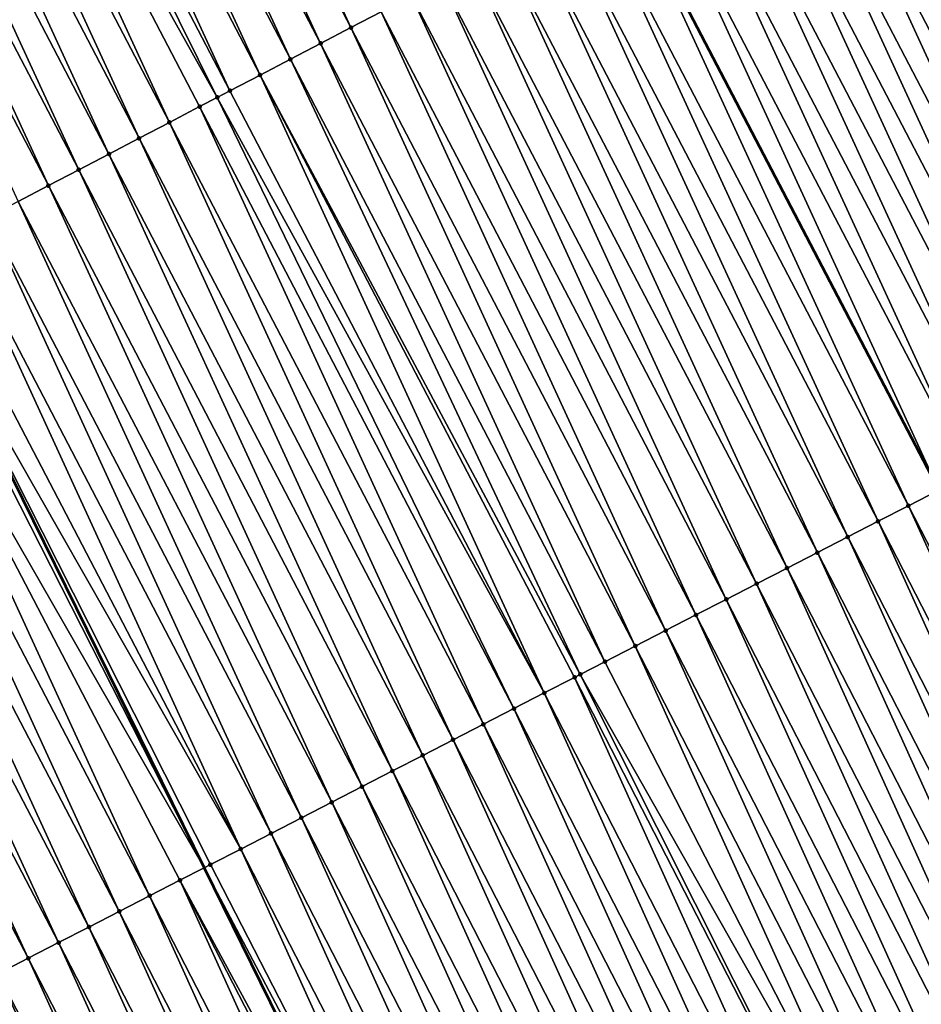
# Model space of a CAD drawing. Header units: feet. Extents: x 2007189 to 2022806, y 818621 to 837694.
# Tile 92 of 256: x 2012985 to 2013012, y 823729 to 823758. Entities that reach past the tile are written whole.
import ezdxf

# ---------------------------------------------------------------- set-up
doc = ezdxf.new("R2010")
doc.units = ezdxf.units.FT
doc.header["$MEASUREMENT"] = 0
doc.layers.add('I-77-MM17-21_SB-Surface-TIN', color=7, linetype='Continuous')
for name, color, linetype, lineweight in [('Road Shots', 141, 'Continuous', 100), ('Road X-Section', 40, 'Continuous', 13), ('STRIPING', 60, 'Continuous', 53)]:
    doc.layers.add(name, color=color, linetype=linetype, lineweight=lineweight)

msp = doc.modelspace()

# ---------------------------------------------------------------- linework, layer by layer
at = {"layer": 'I-77-MM17-21_SB-Surface-TIN', "color": 128, "linetype": 'Continuous', "lineweight": -3}
for points in [[(2012995.111749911, 823757.3989001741, 301.8382532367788), (2012986.735409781, 823775.585238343, 302.1457625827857), (2012985.849039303, 823775.1222616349, 302.1292725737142)], [(2012995.111749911, 823757.3989001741, 301.8382532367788), (2012995.998120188, 823757.8618772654, 301.8547122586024), (2012986.735409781, 823775.585238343, 302.1457625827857)], [(2012994.225372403, 823756.9359369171, 301.8206965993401), (2012985.849039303, 823775.1222616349, 302.1292725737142), (2012984.962677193, 823774.659268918, 302.1140527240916)], [(2012994.225372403, 823756.9359369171, 301.8206965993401), (2012995.111749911, 823757.3989001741, 301.8382532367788), (2012985.849039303, 823775.1222616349, 302.1292725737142)], [(2012993.33899588, 823756.472971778, 301.8032892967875), (2012984.962677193, 823774.659268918, 302.1140527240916), (2012984.076304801, 823774.1962958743, 302.0972719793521)], [(2012993.33899588, 823756.472971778, 301.8032892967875), (2012994.225372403, 823756.9359369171, 301.8206965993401), (2012984.962677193, 823774.659268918, 302.1140527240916)], [(2012992.452588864, 823756.0100649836, 301.781252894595), (2012984.076304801, 823774.1962958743, 302.0972719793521), (2012983.189894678, 823773.733395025, 302.0747633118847)], [(2012992.452588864, 823756.0100649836, 301.781252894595), (2012993.33899588, 823756.472971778, 301.8032892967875), (2012984.076304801, 823774.1962958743, 302.0972719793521)], [(2012991.566229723, 823755.547066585, 301.7664844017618), (2012983.189894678, 823773.733395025, 302.0747633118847), (2012982.303460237, 823773.2705407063, 302.0485628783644)], [(2012991.566229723, 823755.547066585, 301.7664844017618), (2012992.452588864, 823756.0100649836, 301.781252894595), (2012983.189894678, 823773.733395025, 302.0747633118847)], [(2012991.195842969, 823755.3536583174, 301.7561445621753), (2012982.303460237, 823773.2705407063, 302.0485628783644), (2012981.417037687, 823772.807663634, 302.0241677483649)], [(2012991.195842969, 823755.3536583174, 301.7561445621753), (2012991.566229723, 823755.547066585, 301.7664844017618), (2012982.303460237, 823773.2705407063, 302.0485628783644)], [(2012989.793358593, 823754.6213622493, 301.7137434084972), (2012981.417037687, 823772.807663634, 302.0241677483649), (2012980.530622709, 823772.3447720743, 302.0009220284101)], [(2012989.793358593, 823754.6213622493, 301.7137434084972), (2012990.679787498, 823755.0842271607, 301.7391028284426), (2012981.417037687, 823772.807663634, 302.0241677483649)], [(2012990.679787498, 823755.0842271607, 301.7391028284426), (2012991.195842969, 823755.3536583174, 301.7561445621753), (2012981.417037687, 823772.807663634, 302.0241677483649)], [(2012988.906973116, 823754.1584142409, 301.6949769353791), (2012980.530622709, 823772.3447720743, 302.0009220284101), (2012979.644262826, 823771.8817750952, 301.9860403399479)], [(2012988.906973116, 823754.1584142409, 301.6949769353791), (2012989.793358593, 823754.6213622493, 301.7137434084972), (2012980.530622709, 823772.3447720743, 302.0009220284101)], [(2012988.020600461, 823753.6954416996, 301.6781569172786), (2012979.644262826, 823771.8817750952, 301.9860403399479), (2012978.757882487, 823771.4188172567, 301.9680532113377)], [(2012988.020600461, 823753.6954416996, 301.6781569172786), (2012988.906973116, 823754.1584142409, 301.6949769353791), (2012979.644262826, 823771.8817750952, 301.9860403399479)], [(2012987.134206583, 823753.2325097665, 301.658115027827), (2012978.757882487, 823771.4188172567, 301.9680532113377), (2012977.871479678, 823770.9559024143, 301.9466547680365)], [(2012987.134206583, 823753.2325097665, 301.658115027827), (2012988.020600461, 823753.6954416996, 301.6781569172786), (2012978.757882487, 823771.4188172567, 301.9680532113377)], [(2012986.247808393, 823752.769586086, 301.6374183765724), (2012977.871479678, 823770.9559024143, 301.9466547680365), (2012976.985078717, 823770.4929840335, 301.9255370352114)], [(2012986.247808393, 823752.769586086, 301.6374183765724), (2012987.134206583, 823753.2325097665, 301.658115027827), (2012977.871479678, 823770.9559024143, 301.9466547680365)], [(2012985.361407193, 823752.3066681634, 301.616264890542), (2012986.247808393, 823752.769586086, 301.6374183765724), (2012976.985078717, 823770.4929840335, 301.9255370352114)], [(2013020.34316585, 823747.9637418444, 301.9035092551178), (2013011.95326647, 823766.1945439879, 302.2240408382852), (2013011.066874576, 823765.7316082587, 302.2043001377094)], [(2013019.453746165, 823747.5066502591, 301.882050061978), (2013011.066874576, 823765.7316082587, 302.2043001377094), (2013010.180481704, 823765.2686744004, 302.184410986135)], [(2013019.453746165, 823747.5066502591, 301.882050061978), (2013020.34316585, 823747.9637418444, 301.9035092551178), (2013011.066874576, 823765.7316082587, 302.2043001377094)], [(2013018.564358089, 823747.0494972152, 301.8654730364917), (2013010.180481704, 823765.2686744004, 302.184410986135), (2013009.294093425, 823764.8057317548, 302.1652190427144)], [(2013018.564358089, 823747.0494972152, 301.8654730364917), (2013019.453746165, 823747.5066502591, 301.882050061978), (2013010.180481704, 823765.2686744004, 302.184410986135)], [(2013017.674963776, 823746.5923563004, 301.8479324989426), (2013009.294093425, 823764.8057317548, 302.1652190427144), (2013008.407694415, 823764.3428096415, 302.1443980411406)], [(2013017.674963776, 823746.5923563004, 301.8479324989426), (2013018.564358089, 823747.0494972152, 301.8654730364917), (2013009.294093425, 823764.8057317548, 302.1652190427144)], [(2013016.785571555, 823746.1352113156, 301.8307152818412), (2013008.407694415, 823764.3428096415, 302.1443980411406), (2013007.521294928, 823763.8798884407, 302.1235046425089)], [(2013016.785571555, 823746.1352113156, 301.8307152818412), (2013017.674963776, 823746.5923563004, 301.8479324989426), (2013008.407694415, 823764.3428096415, 302.1443980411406)], [(2013015.896158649, 823745.6781065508, 301.8103030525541), (2013007.521294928, 823763.8798884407, 302.1235046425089), (2013006.63490689, 823763.4169453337, 302.1043492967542)], [(2013015.896158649, 823745.6781065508, 301.8103030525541), (2013016.785571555, 823746.1352113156, 301.8307152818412), (2013007.521294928, 823763.8798884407, 302.1235046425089)], [(2013015.006740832, 823745.2210113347, 301.7891322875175), (2013006.63490689, 823763.4169453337, 302.1043492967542), (2013005.748488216, 823762.9540608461, 302.0805430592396)], [(2013015.006740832, 823745.2210113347, 301.7891322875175), (2013015.896158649, 823745.6781065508, 301.8103030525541), (2013006.63490689, 823763.4169453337, 302.1043492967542)], [(2013014.117342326, 823744.7638785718, 301.7709441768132), (2013005.748488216, 823762.9540608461, 302.0805430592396), (2013004.862078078, 823762.4911600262, 302.0580326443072)], [(2013014.117342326, 823744.7638785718, 301.7709441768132), (2013015.006740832, 823745.2210113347, 301.7891322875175), (2013005.748488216, 823762.9540608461, 302.0805430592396)], [(2013013.227951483, 823744.3067309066, 301.7539398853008), (2013004.862078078, 823762.4911600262, 302.0580326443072), (2013003.975676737, 823762.0282423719, 302.0368578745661)], [(2013013.227951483, 823744.3067309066, 301.7539398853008), (2013014.117342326, 823744.7638785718, 301.7709441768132), (2013004.862078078, 823762.4911600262, 302.0580326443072)], [(2013003.975676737, 823762.0282423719, 302.0368578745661), (2013003.089299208, 823761.5652765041, 302.0194631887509), (2013012.338540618, 823743.8496193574, 301.7340197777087)], [(2013013.227951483, 823744.3067309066, 301.7539398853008), (2013003.975676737, 823762.0282423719, 302.0368578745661), (2013012.338540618, 823743.8496193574, 301.7340197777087)], [(2013011.44913947, 823743.392494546, 301.7152468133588), (2013003.089299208, 823761.5652765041, 302.0194631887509), (2013002.202915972, 823761.1023268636, 302.0008713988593)], [(2013011.44913947, 823743.392494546, 301.7152468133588), (2013012.338540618, 823743.8496193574, 301.7340197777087), (2013003.089299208, 823761.5652765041, 302.0194631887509)], [(2013010.559685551, 823742.9354695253, 301.6884998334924), (2013002.202915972, 823761.1023268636, 302.0008713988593), (2013001.316495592, 823760.6394456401, 301.9768061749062)], [(2013010.559685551, 823742.9354695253, 301.6884998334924), (2013011.44913947, 823743.392494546, 301.7152468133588), (2013002.202915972, 823761.1023268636, 302.0008713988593)], [(2013009.670228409, 823742.4784507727, 301.6612549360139), (2013001.316495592, 823760.6394456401, 301.9768061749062), (2013000.43004735, 823760.1766177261, 301.9485113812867)], [(2013009.670228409, 823742.4784507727, 301.6612549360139), (2013010.559685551, 823742.9354695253, 301.6884998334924), (2013001.316495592, 823760.6394456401, 301.9768061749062)], [(2013008.780809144, 823742.0213583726, 301.6398604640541), (2013000.43004735, 823760.1766177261, 301.9485113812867), (2012999.543649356, 823759.7136936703, 301.9278444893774)], [(2013008.780809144, 823742.0213583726, 301.6398604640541), (2013009.670228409, 823742.4784507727, 301.6612549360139), (2013000.43004735, 823760.1766177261, 301.9485113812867)], [(2013007.891406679, 823741.5642333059, 301.6210609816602), (2012999.543649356, 823759.7136936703, 301.9278444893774), (2012998.657250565, 823759.2507711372, 301.9070568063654)], [(2013007.891406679, 823741.5642333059, 301.6210609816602), (2013008.780809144, 823742.0213583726, 301.6398604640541), (2012999.543649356, 823759.7136936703, 301.9278444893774)], [(2013007.002042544, 823741.107033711, 301.6081818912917), (2012998.657250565, 823759.2507711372, 301.9070568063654), (2012997.770890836, 823758.787773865, 301.8921989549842)], [(2013007.002042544, 823741.107033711, 301.6081818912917), (2013007.891406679, 823741.5642333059, 301.6210609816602), (2012998.657250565, 823759.2507711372, 301.9070568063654)], [(2013006.112634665, 823740.649919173, 301.5885460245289), (2012997.770890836, 823758.787773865, 301.8921989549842), (2012996.884508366, 823758.3248201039, 301.873888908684)], [(2013006.112634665, 823740.649919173, 301.5885460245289), (2013007.002042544, 823741.107033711, 301.6081818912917), (2012997.770890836, 823758.787773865, 301.8921989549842)], [(2013005.223223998, 823740.1928100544, 301.5684796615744), (2012996.884508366, 823758.3248201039, 301.873888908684), (2012995.998120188, 823757.8618772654, 301.8547122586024)], [(2013005.223223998, 823740.1928100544, 301.5684796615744), (2013006.112634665, 823740.649919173, 301.5885460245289), (2012996.884508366, 823758.3248201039, 301.873888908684)], [(2013004.333847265, 823739.7356349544, 301.5536547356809), (2012995.998120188, 823757.8618772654, 301.8547122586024), (2012995.111749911, 823757.3989001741, 301.8382532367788)], [(2013005.223223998, 823740.1928100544, 301.5684796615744), (2012995.998120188, 823757.8618772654, 301.8547122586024), (2013004.333847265, 823739.7356349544, 301.5536547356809)], [(2013003.444480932, 823739.2784396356, 301.5404359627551), (2012995.111749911, 823757.3989001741, 301.8382532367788), (2012994.225372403, 823756.9359369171, 301.8206965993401)], [(2013003.444480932, 823739.2784396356, 301.5404359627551), (2013004.333847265, 823739.7356349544, 301.5536547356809), (2012995.111749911, 823757.3989001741, 301.8382532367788)], [(2013002.555091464, 823738.8212892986, 301.5236439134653), (2012994.225372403, 823756.9359369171, 301.8206965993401), (2012993.33899588, 823756.472971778, 301.8032892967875)], [(2013002.555091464, 823738.8212892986, 301.5236439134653), (2013003.444480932, 823739.2784396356, 301.5404359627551), (2012994.225372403, 823756.9359369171, 301.8206965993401)], [(2013001.833897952, 823738.4507131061, 301.5024488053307), (2012993.33899588, 823756.472971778, 301.8032892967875), (2012992.452588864, 823756.0100649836, 301.781252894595)], [(2013001.833897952, 823738.4507131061, 301.5024488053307), (2013002.555091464, 823738.8212892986, 301.5236439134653), (2012993.33899588, 823756.472971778, 301.8032892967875)], [(2013000.776217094, 823737.9071741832, 301.4753193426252), (2012992.452588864, 823756.0100649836, 301.781252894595), (2012991.566229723, 823755.547066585, 301.7664844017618)], [(2013000.776217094, 823737.9071741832, 301.4753193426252), (2013001.665634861, 823738.3642694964, 301.4964823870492), (2012992.452588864, 823756.0100649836, 301.781252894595)], [(2013001.665634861, 823738.3642694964, 301.4964823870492), (2013001.833897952, 823738.4507131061, 301.5024488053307), (2012992.452588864, 823756.0100649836, 301.781252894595)], [(2013000.776217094, 823737.9071741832, 301.4753193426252), (2012991.566229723, 823755.547066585, 301.7664844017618), (2012991.195842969, 823755.3536583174, 301.7561445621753)], [(2012999.886806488, 823737.4500649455, 301.455262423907), (2012991.195842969, 823755.3536583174, 301.7561445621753), (2012990.679787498, 823755.0842271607, 301.7391028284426)], [(2012999.886806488, 823737.4500649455, 301.455262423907), (2013000.776217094, 823737.9071741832, 301.4753193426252), (2012991.195842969, 823755.3536583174, 301.7561445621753)], [(2012998.997373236, 823736.9929997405, 301.4317076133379), (2012990.679787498, 823755.0842271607, 301.7391028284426), (2012989.793358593, 823754.6213622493, 301.7137434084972)], [(2012998.997373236, 823736.9929997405, 301.4317076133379), (2012999.886806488, 823737.4500649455, 301.455262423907), (2012990.679787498, 823755.0842271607, 301.7391028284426)], [(2012998.10797642, 823736.5358636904, 301.4137806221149), (2012989.793358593, 823754.6213622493, 301.7137434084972), (2012988.906973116, 823754.1584142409, 301.6949769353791)], [(2012998.10797642, 823736.5358636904, 301.4137806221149), (2012998.997373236, 823736.9929997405, 301.4317076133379), (2012989.793358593, 823754.6213622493, 301.7137434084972)], [(2012997.218615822, 823736.0786572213, 301.4014476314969), (2012988.906973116, 823754.1584142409, 301.6949769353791), (2012988.020600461, 823753.6954416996, 301.6781569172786)], [(2012997.218615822, 823736.0786572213, 301.4014476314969), (2012998.10797642, 823736.5358636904, 301.4137806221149), (2012988.906973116, 823754.1584142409, 301.6949769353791)], [(2012996.329216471, 823735.6215261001, 301.3831290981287), (2012988.020600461, 823753.6954416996, 301.6781569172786), (2012987.134206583, 823753.2325097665, 301.658115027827)], [(2012996.329216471, 823735.6215261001, 301.3831290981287), (2012997.218615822, 823736.0786572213, 301.4014476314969), (2012988.020600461, 823753.6954416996, 301.6781569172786)], [(2012995.439802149, 823735.1644240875, 301.3624982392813), (2012987.134206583, 823753.2325097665, 301.658115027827), (2012986.247808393, 823752.769586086, 301.6374183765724)], [(2012995.439802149, 823735.1644240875, 301.3624982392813), (2012996.329216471, 823735.6215261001, 301.3831290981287), (2012987.134206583, 823753.2325097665, 301.658115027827)], [(2012994.550367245, 823734.7073620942, 301.3386883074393), (2012986.247808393, 823752.769586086, 301.6374183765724), (2012985.361407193, 823752.3066681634, 301.616264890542)], [(2012994.550367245, 823734.7073620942, 301.3386883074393), (2012995.439802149, 823735.1644240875, 301.3624982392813), (2012986.247808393, 823752.769586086, 301.6374183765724)], [(2012993.660932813, 823734.250299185, 301.314951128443), (2012985.361407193, 823752.3066681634, 301.616264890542), (2012984.474993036, 823751.8437750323, 301.5931444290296)], [(2012993.660932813, 823734.250299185, 301.314951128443), (2012994.550367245, 823734.7073620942, 301.3386883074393), (2012985.361407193, 823752.3066681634, 301.616264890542)], [(2012992.771505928, 823733.7932215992, 301.2923798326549), (2012984.474993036, 823751.8437750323, 301.5931444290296), (2012983.588596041, 823751.3808490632, 301.5726293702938)], [(2012992.771505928, 823733.7932215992, 301.2923798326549), (2012993.660932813, 823734.250299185, 301.314951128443), (2012984.474993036, 823751.8437750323, 301.5931444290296)], [(2012991.88210034, 823733.3361026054, 301.2730979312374), (2012983.588596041, 823751.3808490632, 301.5726293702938), (2012982.702219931, 823750.9178831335, 301.5552847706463)], [(2012991.88210034, 823733.3361026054, 301.2730979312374), (2012992.771505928, 823733.7932215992, 301.2923798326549), (2012983.588596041, 823751.3808490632, 301.5726293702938)], [(2012991.88210034, 823733.3361026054, 301.2730979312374), (2012982.702219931, 823750.9178831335, 301.5552847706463), (2012982.044938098, 823750.5745966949, 301.5411437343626)], [(2012981.815832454, 823750.4549389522, 301.5362146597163), (2012990.815447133, 823732.7879246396, 301.2475086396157), (2012982.044938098, 823750.5745966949, 301.5411437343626)], [(2012990.992677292, 823732.879017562, 301.2511190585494), (2012991.88210034, 823733.3361026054, 301.2730979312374), (2012982.044938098, 823750.5745966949, 301.5411437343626)], [(2012990.992677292, 823732.879017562, 301.2511190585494), (2012982.044938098, 823750.5745966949, 301.5411437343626), (2012990.815447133, 823732.7879246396, 301.2475086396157)], [(2012980.929438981, 823749.9920062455, 301.5162341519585), (2012990.815447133, 823732.7879246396, 301.2475086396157), (2012981.815832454, 823750.4549389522, 301.5362146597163)], [(2012989.213855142, 823731.964800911, 301.2108602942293), (2012980.929438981, 823749.9920062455, 301.5162341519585), (2012980.043036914, 823749.5290899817, 301.4949490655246)], [(2012990.103279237, 823732.4218839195, 301.2330008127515), (2012990.815447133, 823732.7879246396, 301.2475086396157), (2012980.929438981, 823749.9920062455, 301.5162341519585)], [(2012989.213855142, 823731.964800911, 301.2108602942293), (2012990.103279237, 823732.4218839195, 301.2330008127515), (2012980.929438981, 823749.9920062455, 301.5162341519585)], [(2012988.32444713, 823731.5076866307, 301.1912039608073), (2012980.043036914, 823749.5290899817, 301.4949490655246), (2012979.156652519, 823749.0661399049, 301.4763466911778)], [(2012988.32444713, 823731.5076866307, 301.1912039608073), (2012989.213855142, 823731.964800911, 301.2108602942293), (2012980.043036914, 823749.5290899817, 301.4949490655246)], [(2012987.435048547, 823731.0505540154, 301.1730041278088), (2012979.156652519, 823749.0661399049, 301.4763466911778), (2012978.270259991, 823748.6032053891, 301.4565097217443)], [(2012987.435048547, 823731.0505540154, 301.1730041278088), (2012988.32444713, 823731.5076866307, 301.1912039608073), (2012979.156652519, 823749.0661399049, 301.4763466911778)], [(2012986.545644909, 823730.593431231, 301.1540233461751), (2012978.270259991, 823748.6032053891, 301.4565097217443), (2012977.383868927, 823748.1402680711, 301.4368950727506)], [(2012986.545644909, 823730.593431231, 301.1540233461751), (2012987.435048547, 823731.0505540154, 301.1730041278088), (2012978.270259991, 823748.6032053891, 301.4565097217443)], [(2012985.656265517, 823730.1362613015, 301.1387876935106), (2012977.383868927, 823748.1402680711, 301.4368950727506), (2012976.497483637, 823747.6773197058, 301.4181569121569)], [(2012985.656265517, 823730.1362613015, 301.1387876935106), (2012986.545644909, 823730.593431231, 301.1540233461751), (2012977.383868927, 823748.1402680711, 301.4368950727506)], [(2012984.766845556, 823729.6791702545, 301.1172857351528), (2012985.656265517, 823730.1362613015, 301.1387876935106), (2012976.497483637, 823747.6773197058, 301.4181569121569)], [(2013020.595409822, 823725.6087539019, 301.4247961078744), (2013012.338540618, 823743.8496193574, 301.7340197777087), (2013011.44913947, 823743.392494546, 301.7152468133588)], [(2013019.705937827, 823725.1517640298, 301.3952569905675), (2013011.44913947, 823743.392494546, 301.7152468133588), (2013010.559685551, 823742.9354695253, 301.6884998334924)], [(2013019.705937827, 823725.1517640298, 301.3952569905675), (2013020.595409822, 823725.6087539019, 301.4247961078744), (2013011.44913947, 823743.392494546, 301.7152468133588)], [(2013018.81649909, 823724.6947094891, 301.3708550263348), (2013010.559685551, 823742.9354695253, 301.6884998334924), (2013009.670228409, 823742.4784507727, 301.6612549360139)], [(2013018.81649909, 823724.6947094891, 301.3708550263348), (2013019.705937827, 823725.1517640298, 301.3952569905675), (2013010.559685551, 823742.9354695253, 301.6884998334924)], [(2013017.927079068, 823724.2376185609, 301.3493436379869), (2013009.670228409, 823742.4784507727, 301.6612549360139), (2013008.780809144, 823742.0213583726, 301.6398604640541)], [(2013017.927079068, 823724.2376185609, 301.3493436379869), (2013018.81649909, 823724.6947094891, 301.3708550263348), (2013009.670228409, 823742.4784507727, 301.6612549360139)], [(2013017.037690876, 823723.7804657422, 301.3327487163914), (2013008.780809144, 823742.0213583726, 301.6398604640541), (2013007.891406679, 823741.5642333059, 301.6210609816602)], [(2013017.037690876, 823723.7804657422, 301.3327487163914), (2013017.927079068, 823724.2376185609, 301.3493436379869), (2013008.780809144, 823742.0213583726, 301.6398604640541)], [(2013016.148320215, 823723.3232788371, 301.3188615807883), (2013007.891406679, 823741.5642333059, 301.6210609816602), (2013007.002042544, 823741.107033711, 301.6081818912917)], [(2013016.148320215, 823723.3232788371, 301.3188615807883), (2013017.037690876, 823723.7804657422, 301.3327487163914), (2013007.891406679, 823741.5642333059, 301.6210609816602)], [(2013015.258923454, 823722.8661426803, 301.3009430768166), (2013007.002042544, 823741.107033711, 301.6081818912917), (2013006.112634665, 823740.649919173, 301.5885460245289)], [(2013015.258923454, 823722.8661426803, 301.3009430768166), (2013016.148320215, 823723.3232788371, 301.3188615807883), (2013007.002042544, 823741.107033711, 301.6081818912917)], [(2013014.369532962, 823722.4089943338, 301.2839929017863), (2013006.112634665, 823740.649919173, 301.5885460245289), (2013005.223223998, 823740.1928100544, 301.5684796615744)], [(2013014.369532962, 823722.4089943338, 301.2839929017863), (2013015.258923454, 823722.8661426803, 301.3009430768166), (2013006.112634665, 823740.649919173, 301.5885460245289)], [(2013013.480159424, 823721.9518130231, 301.2696613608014), (2013005.223223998, 823740.1928100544, 301.5684796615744), (2013004.333847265, 823739.7356349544, 301.5536547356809)], [(2013013.480159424, 823721.9518130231, 301.2696613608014), (2013014.369532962, 823722.4089943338, 301.2839929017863), (2013005.223223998, 823740.1928100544, 301.5684796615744)], [(2013012.590786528, 823721.494630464, 301.2554289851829), (2013004.333847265, 823739.7356349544, 301.5536547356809), (2013003.444480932, 823739.2784396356, 301.5404359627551)], [(2013012.590786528, 823721.494630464, 301.2554289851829), (2013013.480159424, 823721.9518130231, 301.2696613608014), (2013004.333847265, 823739.7356349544, 301.5536547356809)], [(2013011.70139207, 823721.037489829, 301.2378662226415), (2013003.444480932, 823739.2784396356, 301.5404359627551), (2013002.555091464, 823738.8212892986, 301.5236439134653)], [(2013011.70139207, 823721.037489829, 301.2378662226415), (2013012.590786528, 823721.494630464, 301.2554289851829), (2013003.444480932, 823739.2784396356, 301.5404359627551)], [(2013011.70139207, 823721.037489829, 301.2378662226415), (2013002.555091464, 823738.8212892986, 301.5236439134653), (2013001.833897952, 823738.4507131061, 301.5024488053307)], [(2013009.922638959, 823720.1231389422, 301.2082709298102), (2013001.665634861, 823738.3642694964, 301.4964823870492), (2013000.776217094, 823737.9071741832, 301.4753193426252)], [(2013010.811869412, 823720.5805984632, 301.2005019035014), (2013001.833897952, 823738.4507131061, 301.5024488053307), (2013001.665634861, 823738.3642694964, 301.4964823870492)], [(2013009.922638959, 823720.1231389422, 301.2082709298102), (2013010.811869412, 823720.5805984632, 301.2005019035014), (2013001.665634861, 823738.3642694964, 301.4964823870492)], [(2013010.811869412, 823720.5805984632, 301.2005019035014), (2013011.70139207, 823721.037489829, 301.2378662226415), (2013001.833897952, 823738.4507131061, 301.5024488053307)], [(2013009.033379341, 823719.6657361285, 301.2115352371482), (2013000.776217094, 823737.9071741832, 301.4753193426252), (2012999.886806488, 823737.4500649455, 301.455262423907)], [(2013009.033379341, 823719.6657361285, 301.2115352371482), (2013009.922638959, 823720.1231389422, 301.2082709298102), (2013000.776217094, 823737.9071741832, 301.4753193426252)], [(2013008.144049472, 823719.2084699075, 301.2039488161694), (2012999.886806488, 823737.4500649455, 301.455262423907), (2012998.997373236, 823736.9929997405, 301.4317076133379)], [(2013008.144049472, 823719.2084699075, 301.2039488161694), (2013009.033379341, 823719.6657361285, 301.2115352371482), (2012999.886806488, 823737.4500649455, 301.455262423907)], [(2013007.254725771, 823718.7511916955, 301.197314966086), (2012998.997373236, 823736.9929997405, 301.4317076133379), (2012998.10797642, 823736.5358636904, 301.4137806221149)], [(2013007.254725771, 823718.7511916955, 301.197314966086), (2013008.144049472, 823719.2084699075, 301.2039488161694), (2012998.997373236, 823736.9929997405, 301.4317076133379)], [(2013006.365366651, 823718.2939823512, 301.1852103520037), (2012998.10797642, 823736.5358636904, 301.4137806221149), (2012997.218615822, 823736.0786572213, 301.4014476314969)], [(2013006.365366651, 823718.2939823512, 301.1852103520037), (2013007.254725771, 823718.7511916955, 301.197314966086), (2012998.10797642, 823736.5358636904, 301.4137806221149)], [(2013005.475957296, 823717.8368706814, 301.1653466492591), (2012997.218615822, 823736.0786572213, 301.4014476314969), (2012996.329216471, 823735.6215261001, 301.3831290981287)], [(2013005.475957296, 823717.8368706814, 301.1653466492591), (2013006.365366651, 823718.2939823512, 301.1852103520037), (2012997.218615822, 823736.0786572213, 301.4014476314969)], [(2013004.586536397, 823717.3797814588, 301.1436997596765), (2012996.329216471, 823735.6215261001, 301.3831290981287), (2012995.439802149, 823735.1644240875, 301.3624982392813)], [(2013005.475957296, 823717.8368706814, 301.1653466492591), (2012996.329216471, 823735.6215261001, 301.3831290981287), (2013004.586536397, 823717.3797814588, 301.1436997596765)], [(2013003.697112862, 823716.9226973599, 301.1216458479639), (2012995.439802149, 823735.1644240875, 301.3624982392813), (2012994.550367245, 823734.7073620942, 301.3386883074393)], [(2013003.697112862, 823716.9226973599, 301.1216458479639), (2013004.586536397, 823717.3797814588, 301.1436997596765), (2012995.439802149, 823735.1644240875, 301.3624982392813)], [(2013002.807675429, 823716.465640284, 301.0974452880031), (2012994.550367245, 823734.7073620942, 301.3386883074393), (2012993.660932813, 823734.250299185, 301.314951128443)], [(2013002.807675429, 823716.465640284, 301.0974452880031), (2013003.697112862, 823716.9226973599, 301.1216458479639), (2012994.550367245, 823734.7073620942, 301.3386883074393)], [(2013001.918246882, 823716.0085659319, 301.0746171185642), (2012993.660932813, 823734.250299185, 301.314951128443), (2012992.771505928, 823733.7932215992, 301.2923798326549)], [(2013001.918246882, 823716.0085659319, 301.0746171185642), (2013002.807675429, 823716.465640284, 301.0974452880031), (2012993.660932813, 823734.250299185, 301.314951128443)], [(2013001.028847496, 823715.5514348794, 301.056293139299), (2012992.771505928, 823733.7932215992, 301.2923798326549), (2012991.88210034, 823733.3361026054, 301.2730979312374)], [(2013001.028847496, 823715.5514348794, 301.056293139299), (2013001.918246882, 823716.0085659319, 301.0746171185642), (2012992.771505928, 823733.7932215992, 301.2923798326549)], [(2013000.139412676, 823715.0943727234, 301.0324961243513), (2012991.88210034, 823733.3361026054, 301.2730979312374), (2012990.992677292, 823732.879017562, 301.2511190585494)], [(2013000.139412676, 823715.0943727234, 301.0324961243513), (2013001.028847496, 823715.5514348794, 301.056293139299), (2012991.88210034, 823733.3361026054, 301.2730979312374)], [(2013000.139412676, 823715.0943727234, 301.0324961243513), (2012990.992677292, 823732.879017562, 301.2511190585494), (2012990.815447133, 823732.7879246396, 301.2475086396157)], [(2012990.103279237, 823732.4218839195, 301.2330008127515), (2012999.634969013, 823714.8351824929, 301.0169306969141), (2012990.815447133, 823732.7879246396, 301.2475086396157)], [(2013000.139412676, 823715.0943727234, 301.0324961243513), (2012990.815447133, 823732.7879246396, 301.2475086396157), (2012999.634969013, 823714.8351824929, 301.0169306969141)], [(2012998.360497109, 823714.1803377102, 300.9778083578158), (2012990.103279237, 823732.4218839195, 301.2330008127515), (2012989.213855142, 823731.964800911, 301.2108602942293)], [(2012999.249954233, 823714.6373564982, 301.0050504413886), (2012999.634969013, 823714.8351824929, 301.0169306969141), (2012990.103279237, 823732.4218839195, 301.2330008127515)], [(2012998.360497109, 823714.1803377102, 300.9778083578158), (2012999.249954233, 823714.6373564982, 301.0050504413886), (2012990.103279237, 823732.4218839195, 301.2330008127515)], [(2012997.471036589, 823713.7233255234, 300.9500418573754), (2012989.213855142, 823731.964800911, 301.2108602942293), (2012988.32444713, 823731.5076866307, 301.1912039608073)], [(2012997.471036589, 823713.7233255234, 300.9500418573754), (2012998.360497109, 823714.1803377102, 300.9778083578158), (2012989.213855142, 823731.964800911, 301.2108602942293)], [(2012996.581595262, 823713.26627602, 300.9252397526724), (2012988.32444713, 823731.5076866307, 301.1912039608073), (2012987.435048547, 823731.0505540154, 301.1730041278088)], [(2012996.581595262, 823713.26627602, 300.9252397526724), (2012997.471036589, 823713.7233255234, 300.9500418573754), (2012988.32444713, 823731.5076866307, 301.1912039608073)], [(2012995.692177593, 823712.8091805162, 300.904091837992), (2012987.435048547, 823731.0505540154, 301.1730041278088), (2012986.545644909, 823730.593431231, 301.1540233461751)], [(2012995.692177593, 823712.8091805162, 300.904091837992), (2012996.581595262, 823713.26627602, 300.9252397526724), (2012987.435048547, 823731.0505540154, 301.1730041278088)], [(2012994.802768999, 823712.3520673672, 300.8843456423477), (2012986.545644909, 823730.593431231, 301.1540233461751), (2012985.656265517, 823730.1362613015, 301.1387876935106)], [(2012994.802768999, 823712.3520673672, 300.8843456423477), (2012995.692177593, 823712.8091805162, 300.904091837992), (2012986.545644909, 823730.593431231, 301.1540233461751)], [(2012993.913343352, 823711.8949873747, 300.8619655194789), (2012985.656265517, 823730.1362613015, 301.1387876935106), (2012984.766845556, 823729.6791702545, 301.1172857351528)], [(2012993.913343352, 823711.8949873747, 300.8619655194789), (2012994.802768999, 823712.3520673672, 300.8843456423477), (2012985.656265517, 823730.1362613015, 301.1387876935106)], [(2012993.0238864, 823711.4379682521, 300.8347500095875), (2012984.766845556, 823729.6791702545, 301.1172857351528), (2012983.877415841, 823729.2220981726, 301.0942772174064)], [(2012993.0238864, 823711.4379682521, 300.8347500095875), (2012993.913343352, 823711.8949873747, 300.8619655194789), (2012984.766845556, 823729.6791702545, 301.1172857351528)], [(2012992.134436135, 823710.9809361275, 300.8085673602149), (2012983.877415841, 823729.2220981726, 301.0942772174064), (2012982.988006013, 823728.7649874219, 301.0743404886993)], [(2012992.134436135, 823710.9809361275, 300.8085673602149), (2012993.0238864, 823711.4379682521, 300.8347500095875), (2012983.877415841, 823729.2220981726, 301.0942772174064)]]:
    msp.add_3dface(points, dxfattribs=at)
at = {"layer": 'Road Shots', "lineweight": 100}
for p in [(2012995.111749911, 823757.3989001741, 301.8382532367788), (2012994.225372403, 823756.9359369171, 301.8206965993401), (2012993.33899588, 823756.472971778, 301.8032892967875), (2012992.452588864, 823756.0100649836, 301.781252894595), (2012991.566229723, 823755.547066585, 301.7664844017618), (2012991.195842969, 823755.3536583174, 301.7561445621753), (2012990.679787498, 823755.0842271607, 301.7391028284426), (2012989.793358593, 823754.6213622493, 301.7137434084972), (2012988.906973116, 823754.1584142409, 301.6949769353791), (2012988.020600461, 823753.6954416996, 301.6781569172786), (2012987.134206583, 823753.2325097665, 301.658115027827), (2012986.247808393, 823752.769586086, 301.6374183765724), (2013011.44913947, 823743.392494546, 301.7152468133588), (2013010.559685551, 823742.9354695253, 301.6884998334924), (2013009.670228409, 823742.4784507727, 301.6612549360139), (2013008.780809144, 823742.0213583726, 301.6398604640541), (2013007.891406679, 823741.5642333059, 301.6210609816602), (2013007.002042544, 823741.107033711, 301.6081818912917), (2013006.112634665, 823740.649919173, 301.5885460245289), (2013005.223223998, 823740.1928100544, 301.5684796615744), (2013004.333847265, 823739.7356349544, 301.5536547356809), (2013003.444480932, 823739.2784396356, 301.5404359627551), (2013002.555091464, 823738.8212892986, 301.5236439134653), (2013001.665634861, 823738.3642694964, 301.4964823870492), (2013001.833897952, 823738.4507131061, 301.5024488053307), (2013000.776217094, 823737.9071741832, 301.4753193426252), (2012999.886806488, 823737.4500649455, 301.455262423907), (2012998.997373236, 823736.9929997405, 301.4317076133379), (2012998.10797642, 823736.5358636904, 301.4137806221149), (2012997.218615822, 823736.0786572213, 301.4014476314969), (2012996.329216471, 823735.6215261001, 301.3831290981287), (2012995.439802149, 823735.1644240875, 301.3624982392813), (2012994.550367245, 823734.7073620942, 301.3386883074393), (2012993.660932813, 823734.250299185, 301.314951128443), (2012992.771505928, 823733.7932215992, 301.2923798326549), (2012991.88210034, 823733.3361026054, 301.2730979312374), (2012990.992677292, 823732.879017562, 301.2511190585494), (2012990.103279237, 823732.4218839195, 301.2330008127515), (2012989.213855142, 823731.964800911, 301.2108602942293), (2012988.32444713, 823731.5076866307, 301.1912039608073), (2012987.435048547, 823731.0505540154, 301.1730041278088), (2012986.545644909, 823730.593431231, 301.1540233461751), (2012985.656265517, 823730.1362613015, 301.1387876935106)]:
    msp.add_point(p, dxfattribs=at)
at = {"layer": 'Road X-Section', "extrusion": (-0.4631377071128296, 0.8861722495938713, 0.01421999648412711), "elevation": -202298.7010433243, "flags": 128}
msp.add_lwpolyline([(-2165617.481001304, 3179.08368716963), (-2165616.481001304, 3179.124586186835), (-2165615.481001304, 3179.158519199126), (-2165614.481001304, 3179.199171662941), (-2165613.481001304, 3179.242612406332), (-2165613.278396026, 3179.243972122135), (-2165612.481001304, 3179.242547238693), (-2165611.663348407, 3179.235429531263), (-2165611.481001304, 3179.232308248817), (-2165610.481001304, 3179.21256555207), (-2165609.481001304, 3179.192674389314), (-2165608.481001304, 3179.173480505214), (-2165607.481001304, 3179.152657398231), (-2165606.481001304, 3179.13176188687), (-2165605.481001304, 3179.112604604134), (-2165604.481001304, 3179.088795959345), (-2165603.481001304, 3179.066283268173), (-2165602.481001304, 3179.04510635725), (-2165601.481001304, 3179.027709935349), (-2165600.481001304, 3179.009116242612), (-2165599.481001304, 3178.985048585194), (-2165598.481001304, 3178.956750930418), (-2165597.481001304, 3178.936081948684), (-2165596.481001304, 3178.915292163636), (-2165595.481001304, 3178.900432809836), (-2165594.481001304, 3178.882120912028), (-2165593.481001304, 3178.862942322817), (-2165592.481001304, 3178.846481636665), (-2165591.481001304, 3178.828923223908), (-2165590.481001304, 3178.811514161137), (-2165589.481001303, 3178.789475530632), (-2165588.481001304, 3178.774705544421), (-2165588.063157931, 3178.764364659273), (-2165587.481001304, 3178.747321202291), (-2165586.481001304, 3178.721959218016), (-2165585.481001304, 3178.703190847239), (-2165584.481001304, 3178.686369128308), (-2165583.481001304, 3178.666325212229), (-2165582.481001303, 3178.645626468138), (-2165581.481001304, 3178.624470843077), (-2165580.481001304, 3178.601348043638), (-2165579.481001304, 3178.580830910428), (-2165578.481001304, 3178.563484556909), (-2165577.481001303, 3178.544412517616), (-2165576.481001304, 3178.524429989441), (-2165575.481001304, 3178.503142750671), (-2165574.481001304, 3178.484538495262), (-2165573.481001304, 3178.464699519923), (-2165572.481001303, 3178.445082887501), (-2165571.481001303, 3178.426342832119), (-2165570.481001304, 3178.408423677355), (-2165569.481001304, 3178.387924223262), (-2165568.481001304, 3178.366014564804), (-2165567.481001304, 3178.348484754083), (-2165566.481001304, 3178.326343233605), (-2165565.481001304, 3178.290548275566), (-2165564.481001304, 3178.246691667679), (-2165563.481001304, 3178.198838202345), (-2165563.257919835, 3178.187914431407)], dxfattribs=at)
at = {"layer": 'Road X-Section', "extrusion": (-0.4573159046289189, 0.8891916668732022, 0.0141542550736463), "elevation": -188112.1210890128, "flags": 128}
msp.add_lwpolyline([(-2166899.031143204, 2964.610082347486), (-2166898.031143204, 2964.65323218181), (-2166897.031143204, 2964.694622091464), (-2166896.031143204, 2964.733585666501), (-2166895.031143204, 2964.76134930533), (-2166894.031143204, 2964.809493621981), (-2166893.031143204, 2964.820856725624), (-2166892.935645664, 2964.820992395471), (-2166892.613836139, 2964.818740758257), (-2166892.031143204, 2964.808357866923), (-2166891.031143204, 2964.787455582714), (-2166890.031143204, 2964.76599423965), (-2166889.031143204, 2964.749415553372), (-2166888.031143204, 2964.731873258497), (-2166887.031143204, 2964.714654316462), (-2166886.031143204, 2964.694240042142), (-2166885.031143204, 2964.673067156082), (-2166884.031143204, 2964.654877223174), (-2166883.031143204, 2964.637871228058), (-2166882.031143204, 2964.617949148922), (-2166881.031143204, 2964.599174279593), (-2166880.031143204, 2964.572424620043), (-2166879.031143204, 2964.54517699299), (-2166878.031143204, 2964.523780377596), (-2166877.031143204, 2964.504979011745), (-2166876.031143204, 2964.492098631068), (-2166875.031143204, 2964.472460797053), (-2166874.031143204, 2964.45239242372), (-2166873.031143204, 2964.43756601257), (-2166872.031143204, 2964.424345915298), (-2166871.031143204, 2964.407552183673), (-2166870.220312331, 2964.386354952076), (-2166870.031143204, 2964.380387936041), (-2166869.031143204, 2964.359222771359), (-2166868.031143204, 2964.33916384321), (-2166867.031143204, 2964.315606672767), (-2166866.031143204, 2964.297677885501), (-2166865.031143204, 2964.285343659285), (-2166864.031143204, 2964.267023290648), (-2166863.031143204, 2964.246390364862), (-2166862.031143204, 2964.222578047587), (-2166861.031143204, 2964.198838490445), (-2166860.031143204, 2964.176264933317), (-2166859.031143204, 2964.156981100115), (-2166858.031143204, 2964.135000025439), (-2166857.031143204, 2964.116879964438), (-2166856.031143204, 2964.094737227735), (-2166855.031143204, 2964.075078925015), (-2166854.031143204, 2964.056877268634), (-2166853.031143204, 2964.03789458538), (-2166852.031143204, 2964.022657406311), (-2166851.031143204, 2964.001153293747), (-2166850.031143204, 2963.97814247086), (-2166849.031143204, 2963.958203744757), (-2166848.031143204, 2963.938378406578), (-2166847.031143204, 2963.917751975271), (-2166846.031143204, 2963.891307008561), (-2166845.031143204, 2963.851160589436), (-2166844.031143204, 2963.803240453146), (-2166843.031143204, 2963.754212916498), (-2166842.031143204, 2963.705523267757), (-2166841.857836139, 2963.697156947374)], dxfattribs=at)
at = {"layer": 'Road X-Section', "extrusion": (-0.457315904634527, 0.8891916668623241, 0.01415425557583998), "elevation": -188132.1211091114, "flags": 128}
msp.add_lwpolyline([(-2166899.031141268, 2964.628901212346), (-2166898.031141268, 2964.670576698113), (-2166897.031141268, 2964.712823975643), (-2166896.031141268, 2964.746214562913), (-2166895.031141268, 2964.780606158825), (-2166894.031141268, 2964.821950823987), (-2166893.031141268, 2964.824798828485), (-2166892.830061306, 2964.82622253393), (-2166892.677775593, 2964.824905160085), (-2166892.031141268, 2964.810015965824), (-2166891.031141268, 2964.783157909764), (-2166890.031141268, 2964.761063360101), (-2166889.031141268, 2964.745331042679), (-2166888.031141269, 2964.726868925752), (-2166887.031141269, 2964.708411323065), (-2166886.031141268, 2964.688237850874), (-2166885.031141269, 2964.668232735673), (-2166884.031141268, 2964.64809907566), (-2166883.031141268, 2964.631016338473), (-2166882.031141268, 2964.611632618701), (-2166881.031141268, 2964.591902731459), (-2166880.031141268, 2964.562360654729), (-2166879.031141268, 2964.53795624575), (-2166878.031141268, 2964.516442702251), (-2166877.031141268, 2964.499846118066), (-2166876.031141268, 2964.485957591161), (-2166875.031141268, 2964.468037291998), (-2166874.031141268, 2964.451085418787), (-2166873.031141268, 2964.436752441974), (-2166872.031141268, 2964.422518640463), (-2166871.031141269, 2964.404954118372), (-2166870.031141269, 2964.367586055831), (-2166869.031141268, 2964.375355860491), (-2166868.031141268, 2964.378620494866), (-2166867.031141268, 2964.371033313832), (-2166866.031141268, 2964.364398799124), (-2166865.031141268, 2964.352292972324), (-2166864.031141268, 2964.332427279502), (-2166863.031141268, 2964.310778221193), (-2166862.031141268, 2964.288722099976), (-2166861.031141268, 2964.264519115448), (-2166860.031141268, 2964.241688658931), (-2166859.031141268, 2964.223362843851), (-2166858.031141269, 2964.199563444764), (-2166857.031141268, 2964.172115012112), (-2166856.031141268, 2964.144870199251), (-2166855.031141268, 2964.117100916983), (-2166854.031141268, 2964.092296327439), (-2166853.031141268, 2964.071146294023), (-2166852.031141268, 2964.051398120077), (-2166851.031141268, 2964.029015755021), (-2166850.031141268, 2964.0017975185), (-2166849.031141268, 2963.975612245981), (-2166848.031141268, 2963.954952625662), (-2166847.031141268, 2963.934025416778), (-2166846.031141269, 2963.908999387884), (-2166845.550061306, 2963.896348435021), (-2166845.031141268, 2963.875540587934), (-2166844.031141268, 2963.82997888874), (-2166843.031141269, 2963.774710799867), (-2166842.031141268, 2963.722262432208), (-2166841.031141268, 2963.669194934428), (-2166840.426537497, 2963.63670665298)], dxfattribs=at)
at = {"layer": 'Road X-Section', "extrusion": (-0.4623600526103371, 0.8865984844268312, 0.01289609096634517), "elevation": -200426.6703028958, "flags": 128}
msp.add_lwpolyline([(-2165800.903322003, 2886.192846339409), (-2165799.903322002, 2886.233792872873), (-2165798.903322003, 2886.277587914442), (-2165797.903322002, 2886.322296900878), (-2165796.903322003, 2886.368856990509), (-2165795.903322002, 2886.412325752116), (-2165794.903322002, 2886.454260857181), (-2165793.903322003, 2886.486995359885), (-2165792.903322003, 2886.522971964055), (-2165792.048209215, 2886.562693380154), (-2165791.903322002, 2886.561610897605), (-2165790.903322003, 2886.561428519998), (-2165790.550971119, 2886.560904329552), (-2165789.903322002, 2886.545844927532), (-2165788.903322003, 2886.520237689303), (-2165787.903322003, 2886.501234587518), (-2165786.903322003, 2886.4844054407), (-2165785.903322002, 2886.463785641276), (-2165784.903322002, 2886.445879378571), (-2165783.903322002, 2886.426258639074), (-2165782.903322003, 2886.406165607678), (-2165781.903322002, 2886.385139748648), (-2165780.903322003, 2886.367740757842), (-2165779.903322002, 2886.350113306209), (-2165778.903322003, 2886.328996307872), (-2165777.903322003, 2886.298672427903), (-2165776.903322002, 2886.273066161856), (-2165775.903322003, 2886.25229108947), (-2165774.903322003, 2886.235421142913), (-2165773.903322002, 2886.223376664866), (-2165772.903322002, 2886.202949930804), (-2165771.903322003, 2886.186794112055), (-2165770.903322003, 2886.171117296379), (-2165769.903322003, 2886.156412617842), (-2165768.903322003, 2886.13701088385), (-2165767.903322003, 2886.106179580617), (-2165766.903322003, 2886.118050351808), (-2165765.903322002, 2886.117636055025), (-2165764.903322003, 2886.104326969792), (-2165763.903322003, 2886.100157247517), (-2165762.903322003, 2886.088079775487), (-2165761.903322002, 2886.067250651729), (-2165760.903322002, 2886.045981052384), (-2165759.903322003, 2886.02410228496), (-2165758.903322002, 2885.999937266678), (-2165757.903322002, 2885.977852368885), (-2165756.903322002, 2885.959236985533), (-2165755.903322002, 2885.933871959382), (-2165754.903322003, 2885.903335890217), (-2165753.903322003, 2885.877109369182), (-2165752.903322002, 2885.844807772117), (-2165751.903322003, 2885.81967416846), (-2165750.903322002, 2885.796446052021), (-2165749.903322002, 2885.77544892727), (-2165748.903322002, 2885.750804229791), (-2165747.903322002, 2885.725211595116), (-2165746.903322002, 2885.6978966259), (-2165745.903322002, 2885.676658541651), (-2165744.903322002, 2885.652836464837), (-2165743.903322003, 2885.630565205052), (-2165743.512875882, 2885.620024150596), (-2165742.903322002, 2885.595183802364), (-2165741.903322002, 2885.556062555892), (-2165740.903322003, 2885.504210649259), (-2165739.903322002, 2885.45614212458), (-2165738.903322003, 2885.403599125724), (-2165737.903322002, 2885.349771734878), (-2165736.903322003, 2885.292504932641), (-2165735.903322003, 2885.237469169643), (-2165734.903322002, 2885.18588045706), (-2165734.445923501, 2885.162915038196)], dxfattribs=at)
at = {"layer": 'STRIPING'}
for points in [[(2012864.340441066, 824027.5133073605, 306.2802535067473), (2012873.571354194, 824009.772507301, 306.0421921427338), (2012882.801928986, 823992.0323574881, 305.7530955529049), (2012892.032400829, 823974.2924055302, 305.4484692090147), (2012901.262971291, 823956.552264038, 305.1587189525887), (2012910.493560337, 823938.8120868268, 304.8717722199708), (2012919.724542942, 823921.0762200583, 304.5838979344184), (2012928.987311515, 823903.3527476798, 304.3016746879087), (2012938.25003074, 823885.6293697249, 304.0119605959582), (2012947.512666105, 823867.9061522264, 303.7095143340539), (2012956.775444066, 823850.1826618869, 303.4287167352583), (2012966.038286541, 823832.4590481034, 303.1577126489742), (2012975.301057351, 823814.7355714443, 302.8758278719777), (2012984.563826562, 823797.0120978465, 302.5937025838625), (2012993.826552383, 823779.2887072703, 302.3049891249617), (2013003.089299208, 823761.5652765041, 302.0194631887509), (2013012.338540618, 823743.8496193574, 301.7340197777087), (2013021.484817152, 823726.0658666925, 301.44452399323), (2013023.368878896, 823722.4025521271, 301.3895183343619), (2013030.706597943, 823708.334009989, 301.1613204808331), (2013039.954974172, 823690.6023598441, 300.9232420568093)], [(2012848.939571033, 824019.5042598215, 306.0115374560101), (2012857.850796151, 824001.5974445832, 305.7533920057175), (2012866.76174222, 823983.6911900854, 305.4516349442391), (2012875.672710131, 823965.7848916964, 305.15329533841), (2012884.583819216, 823947.8783096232, 304.8770146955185), (2012893.494585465, 823929.9724164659, 304.5471646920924), (2012902.415490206, 823912.035655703, 304.233839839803), (2012911.263217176, 823894.0955166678, 303.9363255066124), (2012920.110940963, 823876.1553840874, 303.638298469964), (2012928.958635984, 823858.2153098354, 303.335713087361), (2012937.806467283, 823840.2749592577, 303.0547741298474), (2012946.654180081, 823822.3348489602, 302.7550071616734), (2012955.501853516, 823804.3948184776, 302.4489959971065), (2012964.349496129, 823786.4548504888, 302.1380628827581), (2012973.197205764, 823768.5147466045, 301.837793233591), (2012982.044938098, 823750.5745966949, 301.5411437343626), (2012990.815447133, 823732.7879246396, 301.2475086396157), (2012999.634969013, 823714.8351824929, 301.0169306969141), (2013001.513486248, 823711.0113317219, 300.9535918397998)]]:
    msp.add_polyline3d(points, dxfattribs=at)

doc.saveas('drawing.dxf')
